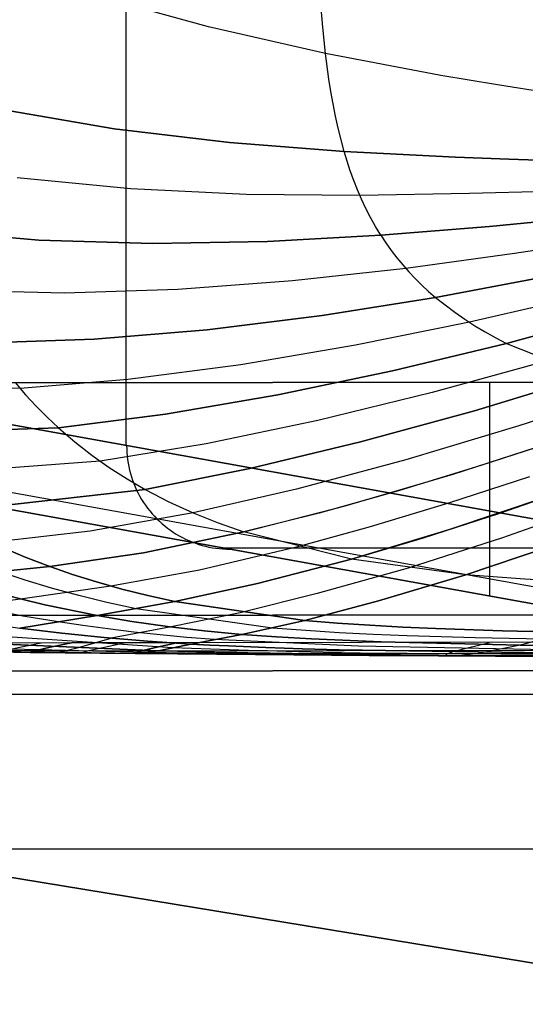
# Model space of a CAD drawing. Header units: millimetres. Extents: x -273 to 273, y -240 to 302.
# Tile 188 of 256: x 220 to 230, y -240 to -221. Entities that reach past the tile are written whole.
import ezdxf

# ---------------------------------------------------------------- set-up
doc = ezdxf.new("R2010")
doc.units = ezdxf.units.MM
doc.header["$MEASUREMENT"] = 0
doc.layers.add('IGES level 1', color=7, linetype='Continuous', true_color=0x3e413d)
doc.layers.add('IGES level 2', color=7, linetype='Continuous', true_color=0x008000)

msp = doc.modelspace()

# ---------------------------------------------------------------- linework, layer by layer
at = {"layer": 'IGES level 1'}
for p, q in [((221.829, -229.507, 217.04), (221.829, -208.399, 217.04)), ((239.498, -232.698, 6), (204.161, -226.317, 428.081)), ((204.161, -226.317, 428.081), (239.498, -232.698, 6)), ((240.086, -234.114, 6), (204.743, -227.732, 428.155)), ((206.153, -228.317, 428.28), (237.681, -228.275, 431.054)), ((237.681, -228.275, 431.054), (206.153, -228.317, 428.28)), ((241.507, -234.7, 6), (206.153, -228.317, 428.28)), ((206.153, -228.317, 428.28), (241.507, -234.7, 6)), ((228.829, -228.287, 430.235), (228.829, -232.411, 157.436)), ((221.835, -229.508, 216.969), (221.836, -229.577, 216.97)), ((221.836, -229.577, 216.97), (221.84, -229.645, 216.972)), ((221.84, -229.645, 216.972), (221.845, -229.713, 216.973)), ((221.845, -229.713, 216.973), (221.853, -229.781, 216.975)), ((221.853, -229.781, 216.975), (221.864, -229.849, 216.977)), ((221.864, -229.849, 216.977), (221.876, -229.916, 216.979)), ((221.876, -229.916, 216.979), (221.891, -229.982, 216.981)), ((221.891, -229.982, 216.981), (221.909, -230.048, 216.983)), ((221.909, -230.048, 216.983), (221.928, -230.114, 216.986)), ((221.928, -230.114, 216.986), (221.95, -230.179, 216.989)), ((221.95, -230.179, 216.989), (221.973, -230.243, 216.992)), ((221.973, -230.243, 216.992), (221.999, -230.306, 216.995)), ((221.999, -230.306, 216.995), (222.028, -230.368, 216.998)), ((222.028, -230.368, 216.998), (222.058, -230.429, 217.002)), ((222.058, -230.429, 217.002), (222.09, -230.489, 217.005)), ((222.09, -230.489, 217.005), (222.124, -230.548, 217.009)), ((222.124, -230.548, 217.009), (222.161, -230.606, 217.013)), ((222.161, -230.606, 217.013), (222.199, -230.662, 217.017)), ((222.199, -230.662, 217.017), (222.239, -230.718, 217.021)), ((222.239, -230.718, 217.021), (222.281, -230.771, 217.026)), ((222.281, -230.771, 217.026), (222.325, -230.824, 217.03)), ((222.325, -230.824, 217.03), (222.371, -230.874, 217.035)), ((222.371, -230.874, 217.035), (222.418, -230.923, 217.039)), ((222.418, -230.923, 217.039), (222.467, -230.971, 217.044)), ((222.467, -230.971, 217.044), (222.518, -231.017, 217.049)), ((222.518, -231.017, 217.049), (222.57, -231.061, 217.054)), ((222.57, -231.061, 217.054), (222.623, -231.103, 217.059)), ((222.623, -231.103, 217.059), (222.678, -231.143, 217.064)), ((222.678, -231.143, 217.064), (222.734, -231.181, 217.07)), ((222.734, -231.181, 217.07), (222.792, -231.218, 217.075)), ((222.792, -231.218, 217.075), (222.851, -231.252, 217.081)), ((222.851, -231.252, 217.081), (222.911, -231.285, 217.086)), ((222.911, -231.285, 217.086), (222.972, -231.315, 217.092)), ((222.972, -231.315, 217.092), (223.034, -231.343, 217.097)), ((223.034, -231.343, 217.097), (223.096, -231.369, 217.103)), ((223.096, -231.369, 217.103), (223.16, -231.393, 217.109)), ((223.16, -231.393, 217.109), (223.225, -231.415, 217.114)), ((223.225, -231.415, 217.114), (223.29, -231.435, 217.12)), ((223.29, -231.435, 217.12), (223.356, -231.452, 217.126)), ((223.356, -231.452, 217.126), (223.422, -231.467, 217.132)), ((223.422, -231.467, 217.132), (223.489, -231.48, 217.137)), ((223.489, -231.48, 217.137), (223.557, -231.49, 217.143)), ((223.557, -231.49, 217.143), (223.624, -231.498, 217.149)), ((223.624, -231.498, 217.149), (223.692, -231.504, 217.155)), ((223.692, -231.504, 217.155), (223.76, -231.507, 217.161)), ((244.601, -231.488, 218.527), (223.714, -231.488, 218.527)), ((223.76, -231.507, 217.161), (223.828, -231.508, 217.166)), ((244.293, -232.761, 431.766), (163.003, -232.849, 425.215)), ((163.003, -232.849, 425.215), (244.293, -232.761, 431.766)), ((244.336, -233.833, 431.343), (163.031, -233.922, 424.793)), ((163.031, -233.922, 424.793), (244.336, -233.833, 431.343)), ((244.437, -234.287, 430.294), (163.099, -234.378, 423.739)), ((163.099, -234.378, 423.739), (244.438, -234.287, 430.294)), ((234.5, -240.291), (203.512, -235.197, 365.062)), ((203.512, -235.197, 365.062), (234.5, -240.291)), ((216.238, -237.289, 215.147), (251.189, -237.289, 215.147))]:
    msp.add_line(p, q, dxfattribs=at)
at = {"layer": 'IGES level 2', "color": 31, "true_color": 0xfabe47}
for p, q in [((223.413, -221.43, 565.38), (221.161, -220.807, 559.215)), ((225.615, -221.438, 571.154), (225.573, -220.923, 571.218)), ((225.668, -221.943, 571.09), (223.413, -221.43, 565.38)), ((225.668, -221.943, 571.09), (225.615, -221.438, 571.154)), ((225.734, -222.436, 571.028), (225.668, -221.943, 571.09)), ((227.892, -222.367, 576.273), (225.668, -221.943, 571.09)), ((225.772, -222.678, 570.998), (225.734, -222.436, 571.028)), ((228.984, -222.551, 578.652), (227.892, -222.367, 576.273)), ((225.814, -222.916, 570.969), (225.772, -222.678, 570.998)), ((230.059, -222.72, 580.882), (228.984, -222.551, 578.652)), ((221.592, -223.395, 558.817), (219.393, -223.015, 552.122)), ((219.393, -223.015, 552.122), (221.592, -223.395, 558.817)), ((225.861, -223.151, 570.941), (225.814, -222.916, 570.969)), ((225.912, -223.382, 570.915), (225.861, -223.151, 570.941)), ((223.82, -223.66, 565.099), (221.592, -223.395, 558.817)), ((221.592, -223.395, 558.817), (223.82, -223.66, 565.099)), ((225.969, -223.61, 570.89), (225.912, -223.382, 570.915)), ((226.03, -223.833, 570.866), (225.969, -223.61, 570.89)), ((226.03, -223.833, 570.866), (223.82, -223.66, 565.099)), ((223.82, -223.66, 565.099), (226.03, -223.833, 570.866)), ((228.174, -223.942, 576.025), (226.03, -223.833, 570.866)), ((226.085, -224.022, 570.848), (226.03, -223.833, 570.866)), ((226.03, -223.833, 570.866), (228.174, -223.942, 576.025)), ((229.206, -223.982, 578.349), (228.174, -223.942, 576.025)), ((228.174, -223.942, 576.025), (229.206, -223.982, 578.349)), ((230.199, -224.019, 580.485), (229.206, -223.982, 578.349)), ((229.206, -223.982, 578.349), (230.199, -224.019, 580.485)), ((226.146, -224.208, 570.83), (226.085, -224.022, 570.848)), ((221.919, -224.557, 558.573), (219.725, -224.345, 551.756)), ((226.213, -224.393, 570.815), (226.146, -224.208, 570.83)), ((224.139, -224.662, 564.955), (221.919, -224.557, 558.573)), ((226.286, -224.575, 570.8), (226.213, -224.393, 570.815)), ((226.365, -224.756, 570.787), (226.286, -224.575, 570.8)), ((226.333, -224.684, 570.792), (224.139, -224.662, 564.955)), ((228.444, -224.648, 575.977), (226.333, -224.684, 570.792)), ((226.449, -224.934, 570.776), (226.365, -224.756, 570.787)), ((230.388, -224.597, 580.375), (228.444, -224.648, 575.977)), ((226.539, -225.109, 570.766), (226.449, -224.934, 570.776)), ((226.634, -225.281, 570.758), (226.539, -225.109, 570.766)), ((230.738, -225.098, 580.435), (228.828, -225.281, 576.011)), ((228.828, -225.281, 576.011), (230.738, -225.098, 580.435)), ((226.735, -225.45, 570.751), (226.634, -225.281, 570.758)), ((228.828, -225.281, 576.011), (226.735, -225.45, 570.751)), ((226.735, -225.45, 570.751), (228.828, -225.281, 576.011)), ((220.145, -225.548, 551.31), (218.036, -225.363, 543.997)), ((218.036, -225.363, 543.997), (220.145, -225.548, 551.31)), ((226.735, -225.45, 570.751), (224.55, -225.568, 564.802)), ((224.55, -225.568, 564.802), (226.735, -225.45, 570.751)), ((226.735, -225.45, 570.751), (226.833, -225.599, 570.748)), ((231.255, -225.497, 580.748), (229.316, -225.804, 576.143)), ((222.335, -225.609, 558.283), (220.145, -225.548, 551.31)), ((220.145, -225.548, 551.31), (222.335, -225.609, 558.283)), ((224.55, -225.568, 564.802), (222.335, -225.609, 558.283)), ((222.335, -225.609, 558.283), (224.55, -225.568, 564.802)), ((226.833, -225.599, 570.748), (226.937, -225.744, 570.745)), ((226.937, -225.744, 570.745), (227.046, -225.886, 570.743)), ((227.046, -225.886, 570.743), (227.159, -226.023, 570.742)), ((229.316, -225.804, 576.143), (227.219, -226.093, 570.742)), ((227.219, -226.093, 570.742), (225.035, -226.332, 564.643)), ((227.159, -226.023, 570.742), (227.277, -226.157, 570.742)), ((227.277, -226.157, 570.742), (227.4, -226.287, 570.743)), ((227.4, -226.287, 570.743), (227.526, -226.412, 570.744)), ((227.793, -226.65, 570.75), (229.901, -226.255, 576.331)), ((229.901, -226.255, 576.331), (227.793, -226.65, 570.75)), ((225.035, -226.332, 564.643), (222.822, -226.497, 557.955)), ((227.526, -226.412, 570.744), (227.658, -226.533, 570.746)), ((220.636, -226.566, 550.796), (218.535, -226.516, 543.283)), ((222.822, -226.497, 557.955), (220.636, -226.566, 550.796)), ((225.605, -226.998, 564.466), (227.793, -226.65, 570.75)), ((227.793, -226.65, 570.75), (225.605, -226.998, 564.466)), ((227.658, -226.533, 570.746), (227.793, -226.65, 570.75)), ((227.793, -226.65, 570.75), (227.975, -226.796, 570.754)), ((230.564, -226.639, 576.541), (228.443, -227.129, 570.758)), ((227.975, -226.796, 570.754), (228.161, -226.935, 570.756)), ((223.391, -227.275, 557.578), (225.605, -226.998, 564.466)), ((225.605, -226.998, 564.466), (223.391, -227.275, 557.578)), ((228.161, -226.935, 570.756), (228.353, -227.069, 570.758)), ((229.158, -227.537, 570.752), (231.29, -226.963, 576.748)), ((231.29, -226.963, 576.748), (229.158, -227.537, 570.752)), ((228.443, -227.129, 570.758), (226.249, -227.574, 564.265)), ((228.353, -227.069, 570.758), (228.548, -227.196, 570.758)), ((228.548, -227.196, 570.758), (228.748, -227.316, 570.757)), ((221.21, -227.459, 550.204), (223.391, -227.275, 557.578)), ((223.391, -227.275, 557.578), (221.21, -227.459, 550.204)), ((228.748, -227.316, 570.757), (228.951, -227.43, 570.755)), ((219.119, -227.527, 542.461), (221.21, -227.459, 550.204)), ((221.21, -227.459, 550.204), (219.119, -227.527, 542.461)), ((226.249, -227.574, 564.265), (224.036, -227.95, 557.155)), ((226.959, -228.068, 564.034), (229.158, -227.537, 570.752)), ((229.158, -227.537, 570.752), (226.959, -228.068, 564.034)), ((228.951, -227.43, 570.755), (229.158, -227.537, 570.752)), ((229.158, -227.537, 570.752), (230.739, -228.171, 570.646)), ((224.036, -227.95, 557.155), (221.861, -228.236, 549.545)), ((229.926, -227.883, 570.717), (227.726, -228.487, 563.77)), ((224.748, -228.531, 556.69), (226.959, -228.068, 564.034)), ((226.959, -228.068, 564.034), (224.748, -228.531, 556.69)), ((228.541, -228.838, 563.47), (230.739, -228.171, 570.646)), ((230.739, -228.171, 570.646), (228.541, -228.838, 563.47)), ((219.783, -228.407, 541.551), (215.561, -228.356, 523.626)), ((219.686, -228.292, 541.682), (219.887, -228.527, 541.411)), ((221.861, -228.236, 549.545), (219.783, -228.407, 541.551)), ((219.887, -228.527, 541.411), (220.093, -228.751, 541.136)), ((222.582, -228.904, 548.831), (224.748, -228.531, 556.69)), ((224.748, -228.531, 556.69), (222.582, -228.904, 548.831)), ((227.726, -228.487, 563.77), (225.52, -229.024, 556.185)), ((231.586, -228.408, 570.531), (229.398, -229.128, 563.133)), ((220.093, -228.751, 541.136), (220.304, -228.964, 540.857)), ((220.521, -229.166, 540.573), (222.582, -228.904, 548.831)), ((222.582, -228.904, 548.831), (220.521, -229.166, 540.573)), ((226.346, -229.439, 555.646), (228.541, -228.838, 563.47)), ((228.541, -228.838, 563.47), (226.346, -229.439, 555.646)), ((220.304, -228.964, 540.857), (220.521, -229.166, 540.573)), ((225.52, -229.024, 556.185), (223.368, -229.474, 548.073)), ((229.398, -229.128, 563.133), (227.219, -229.782, 555.076)), ((216.344, -229.309, 522.077), (220.521, -229.166, 540.573)), ((220.521, -229.166, 540.573), (216.344, -229.309, 522.077)), ((220.521, -229.166, 540.573), (220.838, -229.439, 540.163)), ((220.838, -229.439, 540.163), (221.164, -229.694, 539.749)), ((223.368, -229.474, 548.073), (221.326, -229.813, 539.546)), ((224.212, -229.953, 547.283), (226.346, -229.439, 555.646)), ((226.346, -229.439, 555.646), (224.212, -229.953, 547.283)), ((228.132, -230.062, 554.482), (230.289, -229.363, 562.758)), ((230.288, -229.363, 562.758), (228.666, -229.895, 556.607)), ((221.164, -229.694, 539.749), (221.499, -229.933, 539.332)), ((221.326, -229.813, 539.546), (217.214, -230.118, 520.424)), ((227.219, -229.782, 555.076), (225.107, -230.35, 546.47)), ((228.666, -229.895, 556.607), (227.077, -230.381, 550.128)), ((221.499, -229.933, 539.332), (221.843, -230.154, 538.912)), ((222.195, -230.357, 538.489), (224.212, -229.953, 547.283)), ((224.212, -229.953, 547.283), (222.195, -230.357, 538.489)), ((226.047, -230.674, 545.648), (228.132, -230.062, 554.482)), ((221.843, -230.154, 538.912), (222.195, -230.357, 538.489)), ((229.604, -230.11, 556.041), (228.038, -230.622, 549.408)), ((229.031, -230.811, 548.679), (230.568, -230.278, 555.451)), ((218.179, -230.808, 518.621), (222.195, -230.357, 538.489)), ((222.195, -230.357, 538.489), (218.179, -230.808, 518.621)), ((222.195, -230.357, 538.489), (222.651, -230.593, 537.955)), ((225.107, -230.35, 546.47), (223.119, -230.808, 537.423)), ((227.077, -230.381, 550.128), (225.544, -230.811, 543.365)), ((230.051, -230.461, 553.229), (228.04, -231.136, 544.003)), ((222.651, -230.593, 537.955), (223.12, -230.809, 537.422)), ((228.038, -230.622, 549.408), (226.533, -231.079, 542.49)), ((231.047, -230.594, 552.574), (229.08, -231.29, 543.181)), ((223.119, -230.808, 537.423), (221.135, -231.163, 527.235)), ((223.12, -230.809, 537.422), (223.601, -231.003, 536.892)), ((224.094, -231.176, 536.366), (226.047, -230.674, 545.648)), ((225.544, -230.811, 543.365), (224.094, -231.176, 536.366)), ((227.557, -231.288, 541.622), (229.031, -230.811, 548.679)), ((223.601, -231.003, 536.892), (224.094, -231.176, 536.366)), ((221.135, -231.163, 527.235), (219.228, -231.379, 516.805)), ((222.161, -231.578, 525.899), (224.094, -231.176, 536.366)), ((224.094, -231.176, 536.366), (222.161, -231.578, 525.899)), ((226.171, -231.7, 534.328), (224.094, -231.176, 536.366)), ((226.533, -231.079, 542.49), (225.113, -231.471, 535.334)), ((228.04, -231.136, 544.003), (226.171, -231.7, 534.328)), ((226.171, -231.7, 534.328), (227.557, -231.288, 541.622)), ((229.08, -231.29, 543.181), (227.26, -231.874, 533.346)), ((228.376, -232.001, 532.385), (230.143, -231.403, 542.36)), ((230.143, -231.403, 542.36), (228.376, -232.001, 532.385)), ((219.429, -231.472, 516.483), (219.881, -231.664, 515.784)), ((219.881, -231.664, 515.784), (219.429, -231.472, 516.483)), ((220.352, -231.841, 515.093), (222.161, -231.578, 525.899)), ((222.161, -231.578, 525.899), (220.352, -231.841, 515.093)), ((225.113, -231.471, 535.334), (223.237, -231.911, 524.627)), ((219.881, -231.664, 515.784), (220.352, -231.841, 515.093)), ((220.352, -231.841, 515.093), (219.881, -231.664, 515.784)), ((224.357, -232.17, 523.424), (226.171, -231.7, 534.328)), ((226.171, -231.7, 534.328), (224.357, -232.17, 523.424)), ((228.376, -232.001, 532.385), (226.171, -231.7, 534.328)), ((218.279, -232.054, 502.506), (220.352, -231.841, 515.093)), ((220.352, -231.841, 515.093), (218.279, -232.054, 502.506)), ((219.879, -232.107, 508.564), (219.393, -231.943, 509.236)), ((220.352, -231.841, 515.093), (220.794, -231.996, 514.464)), ((220.794, -231.996, 514.464), (220.352, -231.841, 515.093)), ((223.237, -231.911, 524.627), (221.531, -232.22, 513.502)), ((227.26, -231.874, 533.346), (225.511, -232.365, 522.277)), ((220.385, -232.261, 507.905), (219.879, -232.107, 508.564)), ((220.794, -231.996, 514.464), (221.257, -232.141, 513.848)), ((221.257, -232.141, 513.848), (220.794, -231.996, 514.464)), ((221.257, -232.141, 513.848), (221.74, -232.277, 513.245)), ((221.74, -232.277, 513.245), (221.257, -232.141, 513.848)), ((222.763, -232.516, 512.081), (224.357, -232.17, 523.424)), ((224.357, -232.17, 523.424), (222.763, -232.516, 512.081)), ((226.69, -232.505, 521.177), (228.376, -232.001, 532.385)), ((228.376, -232.001, 532.385), (226.69, -232.505, 521.177)), ((229.511, -232.09, 531.442), (228.376, -232.001, 532.385)), ((230.659, -232.15, 530.515), (229.511, -232.09, 531.442)), ((219.265, -232.339, 501.445), (220.261, -232.584, 500.383)), ((220.261, -232.584, 500.383), (219.265, -232.339, 501.445)), ((221.531, -232.22, 513.502), (219.788, -232.473, 500.886)), ((220.911, -232.404, 507.259), (220.385, -232.261, 507.905)), ((221.74, -232.277, 513.245), (222.242, -232.402, 512.656)), ((222.242, -232.402, 512.656), (221.74, -232.277, 513.245)), ((225.511, -232.365, 522.277), (224.021, -232.735, 510.768)), ((219.788, -232.473, 500.886), (217.756, -232.748, 485)), ((221.456, -232.536, 506.627), (220.911, -232.404, 507.259)), ((221.267, -232.786, 499.32), (222.763, -232.516, 512.081)), ((222.763, -232.516, 512.081), (221.267, -232.786, 499.32)), ((222.02, -232.657, 506.009), (221.456, -232.536, 506.627)), ((222.242, -232.402, 512.656), (222.763, -232.516, 512.081)), ((222.763, -232.516, 512.081), (222.242, -232.402, 512.656)), ((222.763, -232.516, 512.081), (225.268, -232.882, 509.508)), ((225.268, -232.882, 509.508), (222.763, -232.516, 512.081)), ((225.268, -232.882, 509.508), (226.69, -232.505, 521.177)), ((226.69, -232.505, 521.177), (225.268, -232.882, 509.508)), ((217.636, -232.729, 485.06), (219.774, -233.03, 484)), ((219.835, -232.798, 492.588), (219.14, -232.669, 493.168)), ((220.261, -232.584, 500.383), (221.267, -232.786, 499.32)), ((221.267, -232.786, 499.32), (220.261, -232.584, 500.383)), ((224.647, -233.03, 503.345), (222.02, -232.657, 506.009)), ((224.021, -232.735, 510.768), (222.696, -233.009, 497.938)), ((221.267, -232.786, 499.32), (219.774, -233.03, 484)), ((219.774, -233.03, 484), (221.267, -232.786, 499.32)), ((220.518, -232.908, 491.991), (219.835, -232.798, 492.588)), ((220.991, -232.981, 491.594), (220.518, -232.908, 491.991)), ((221.267, -232.786, 499.32), (221.935, -232.901, 498.653)), ((221.935, -232.901, 498.653), (221.267, -232.786, 499.32)), ((221.935, -232.901, 498.653), (222.623, -233, 498.004)), ((222.623, -233, 498.004), (221.935, -232.901, 498.653)), ((225.268, -232.882, 509.508), (224.058, -233.152, 496.762)), ((224.058, -233.152, 496.762), (225.268, -232.882, 509.508)), ((225.268, -232.882, 509.508), (225.892, -232.934, 508.91)), ((225.892, -232.934, 508.91), (225.268, -232.882, 509.508)), ((225.892, -232.934, 508.91), (226.524, -232.977, 508.336)), ((226.524, -232.977, 508.336), (225.892, -232.934, 508.91)), ((220.583, -233.128, 483.62), (219.774, -233.03, 484)), ((219.774, -233.03, 484), (220.583, -233.128, 483.62)), ((221.405, -233.212, 483.264), (220.583, -233.128, 483.62)), ((220.583, -233.128, 483.62), (221.405, -233.212, 483.264)), ((221.475, -233.048, 491.212), (220.991, -232.981, 491.594)), ((221.971, -233.108, 490.844), (221.475, -233.048, 491.212)), ((222.696, -233.009, 497.938), (221.539, -233.224, 483.208)), ((222.479, -233.163, 490.49), (221.971, -233.108, 490.844)), ((222.623, -233, 498.004), (223.331, -233.084, 497.373)), ((223.331, -233.084, 497.373), (222.623, -233, 498.004)), ((223.331, -233.084, 497.373), (224.058, -233.152, 496.762)), ((224.058, -233.152, 496.762), (223.331, -233.084, 497.373)), ((225.287, -233.08, 502.745), (224.647, -233.03, 503.345)), ((225.935, -233.12, 502.173), (225.287, -233.08, 502.745)), ((226.587, -233.154, 501.628), (225.935, -233.12, 502.173)), ((226.524, -232.977, 508.336), (227.16, -233.012, 507.786)), ((227.16, -233.012, 507.786), (226.524, -232.977, 508.336)), ((227.16, -233.012, 507.786), (227.799, -233.04, 507.257)), ((227.799, -233.04, 507.257), (227.16, -233.012, 507.786)), ((227.799, -233.04, 507.257), (229.083, -233.081, 506.25)), ((229.083, -233.081, 506.25), (227.799, -233.04, 507.257)), ((229.083, -233.081, 506.25), (230.367, -233.11, 505.293)), ((230.367, -233.11, 505.293), (229.083, -233.081, 506.25)), ((230.367, -233.11, 505.293), (229.424, -233.358, 492.971)), ((222.719, -233.413, 475.226), (219.435, -233.192, 475.572)), ((220.773, -233.317, 429.609), (219.6, -233.319, 429.507)), ((220.773, -233.317, 429.609), (219.6, -233.319, 429.507)), ((219.779, -233.402, 434.55), (220.187, -233.318, 429.558)), ((220.364, -233.402, 434.601), (220.773, -233.317, 429.609)), ((220.773, -233.317, 429.609), (220.364, -233.402, 434.601)), ((222.803, -233.315, 429.787), (220.773, -233.317, 429.609)), ((222.803, -233.315, 429.787), (220.773, -233.317, 429.609)), ((220.879, -233.413, 467.495), (221.539, -233.224, 483.209)), ((221.377, -233.403, 434.69), (221.788, -233.316, 429.698)), ((222.238, -233.283, 482.931), (221.405, -233.212, 483.264)), ((221.405, -233.212, 483.264), (222.238, -233.283, 482.931)), ((223.081, -233.34, 482.622), (222.238, -233.283, 482.931)), ((222.238, -233.283, 482.931), (223.081, -233.34, 482.622)), ((222.391, -233.404, 434.779), (222.803, -233.315, 429.787)), ((222.803, -233.315, 429.787), (222.391, -233.404, 434.779)), ((222.998, -233.211, 490.152), (222.479, -233.163, 490.49)), ((242.282, -233.29, 431.581), (222.803, -233.315, 429.787)), ((242.282, -233.29, 431.581), (222.803, -233.315, 429.787)), ((223.526, -233.254, 489.83), (222.998, -233.211, 490.152)), ((224.058, -233.152, 496.762), (223.081, -233.34, 482.622)), ((223.081, -233.34, 482.622), (224.058, -233.152, 496.762)), ((226.306, -233.383, 488.212), (223.526, -233.254, 489.83)), ((224.058, -233.152, 496.762), (224.726, -233.199, 496.238)), ((224.726, -233.199, 496.238), (224.058, -233.152, 496.762)), ((224.726, -233.199, 496.238), (225.397, -233.237, 495.73)), ((225.397, -233.237, 495.73), (224.726, -233.199, 496.238)), ((225.397, -233.237, 495.73), (226.743, -233.294, 494.76)), ((226.743, -233.294, 494.76), (225.397, -233.237, 495.73)), ((227.242, -233.181, 501.106), (226.587, -233.154, 501.628)), ((226.743, -233.294, 494.76), (228.088, -233.331, 493.844)), ((228.088, -233.331, 493.844), (226.743, -233.294, 494.76)), ((227.898, -233.202, 500.605), (227.242, -233.181, 501.106)), ((228.556, -233.22, 500.121), (227.898, -233.202, 500.605)), ((228.41, -233.409, 435.317), (228.834, -233.307, 430.327)), ((229.867, -233.248, 499.194), (228.556, -233.22, 500.121)), ((218.806, -233.484, 449.516), (219.974, -233.499, 449.618)), ((218.806, -233.484, 449.516), (219.974, -233.499, 449.618)), ((222.027, -233.519, 451.39), (218.825, -233.48, 450.806)), ((218.85, -233.474, 452.382), (222.058, -233.519, 452.984)), ((222.058, -233.519, 452.984), (218.85, -233.474, 452.382)), ((218.926, -233.456, 439.504), (220.094, -233.461, 439.606)), ((222.225, -233.504, 460.106), (218.984, -233.424, 459.495)), ((219.171, -233.328, 467.293), (222.441, -233.468, 467.634)), ((222.441, -233.468, 467.634), (219.171, -233.328, 467.293)), ((219.51, -233.458, 439.551), (219.779, -233.402, 434.55)), ((219.964, -233.493, 444.609), (220.094, -233.461, 439.602)), ((220.094, -233.461, 439.602), (219.964, -233.493, 444.609)), ((219.974, -233.499, 449.618), (219.964, -233.493, 444.609)), ((219.964, -233.493, 444.609), (219.974, -233.499, 449.618)), ((219.974, -233.499, 449.618), (221.997, -233.519, 449.797)), ((219.974, -233.499, 449.618), (221.997, -233.519, 449.797)), ((220.094, -233.461, 439.602), (220.364, -233.402, 434.601)), ((220.364, -233.402, 434.601), (220.094, -233.461, 439.602)), ((220.094, -233.461, 439.606), (222.119, -233.467, 439.784)), ((220.447, -233.504, 449.66), (220.505, -233.5, 452.672)), ((220.505, -233.5, 452.672), (220.879, -233.413, 467.495)), ((220.976, -233.5, 444.698), (221.106, -233.464, 439.691)), ((220.985, -233.51, 449.707), (220.976, -233.5, 444.698)), ((221.106, -233.464, 439.691), (221.377, -233.403, 434.69)), ((221.987, -233.506, 444.788), (222.119, -233.467, 439.78)), ((222.119, -233.467, 439.78), (221.987, -233.506, 444.788)), ((221.997, -233.519, 449.797), (221.987, -233.506, 444.788)), ((221.987, -233.506, 444.788), (221.997, -233.519, 449.797)), ((222.441, -233.468, 467.634), (222.058, -233.519, 452.984)), ((222.058, -233.519, 452.984), (222.441, -233.468, 467.634)), ((222.119, -233.467, 439.78), (222.391, -233.404, 434.779)), ((222.391, -233.404, 434.779), (222.119, -233.467, 439.78)), ((222.119, -233.467, 439.784), (241.539, -233.435, 441.574)), ((222.412, -233.507, 460.145), (222.225, -233.504, 460.106)), ((222.598, -233.51, 460.18), (222.412, -233.507, 460.145)), ((223.081, -233.34, 482.622), (222.441, -233.468, 467.634)), ((222.441, -233.468, 467.634), (223.081, -233.34, 482.622)), ((222.441, -233.468, 467.634), (222.627, -233.473, 467.645)), ((222.659, -233.474, 467.646), (222.441, -233.468, 467.634)), ((222.627, -233.473, 467.645), (222.813, -233.478, 467.652)), ((222.877, -233.48, 467.653), (222.659, -233.474, 467.646)), ((223.088, -233.427, 475.167), (222.719, -233.413, 475.226)), ((222.813, -233.478, 467.652), (222.999, -233.483, 467.655)), ((223.094, -233.485, 467.655), (222.877, -233.48, 467.653)), ((222.999, -233.483, 467.655), (223.184, -233.487, 467.654)), ((223.441, -233.359, 482.496), (223.081, -233.34, 482.622)), ((223.081, -233.34, 482.622), (223.441, -233.359, 482.497)), ((223.455, -233.44, 475.098), (223.088, -233.427, 475.167)), ((223.311, -233.49, 467.652), (223.094, -233.485, 467.655)), ((223.184, -233.487, 467.654), (223.369, -233.491, 467.651)), ((223.528, -233.495, 467.645), (223.311, -233.49, 467.652)), ((223.369, -233.491, 467.651), (223.553, -233.496, 467.644)), ((223.8, -233.376, 482.364), (223.441, -233.359, 482.496)), ((223.441, -233.359, 482.497), (223.8, -233.376, 482.364)), ((223.821, -233.452, 475.019), (223.455, -233.44, 475.098)), ((223.744, -233.5, 467.633), (223.528, -233.495, 467.645)), ((223.553, -233.496, 467.644), (223.921, -233.503, 467.62)), ((223.959, -233.504, 467.617), (223.744, -233.5, 467.633)), ((224.516, -233.406, 482.08), (223.8, -233.376, 482.364)), ((223.8, -233.376, 482.364), (224.516, -233.406, 482.081)), ((224.185, -233.463, 474.931), (223.821, -233.452, 475.019)), ((223.921, -233.503, 467.62), (224.287, -233.511, 467.585)), ((224.174, -233.509, 467.597), (223.959, -233.504, 467.617)), ((224.602, -233.517, 467.546), (224.174, -233.509, 467.597)), ((224.548, -233.473, 474.835), (224.185, -233.463, 474.931)), ((225.228, -233.43, 481.777), (224.516, -233.406, 482.08)), ((224.516, -233.406, 482.081), (225.228, -233.43, 481.777)), ((224.909, -233.483, 474.732), (224.548, -233.473, 474.835)), ((225.626, -233.499, 474.506), (224.909, -233.483, 474.732)), ((225.934, -233.451, 481.457), (225.228, -233.43, 481.777)), ((225.228, -233.43, 481.777), (225.934, -233.451, 481.457)), ((226.336, -233.513, 474.259), (225.626, -233.499, 474.506)), ((233.624, -233.563, 477.786), (225.934, -233.451, 481.457)), ((225.934, -233.451, 481.457), (233.624, -233.563, 477.787)), ((231.508, -233.479, 485.227), (226.306, -233.383, 488.212)), ((227.996, -233.536, 445.326), (228.131, -233.485, 440.319)), ((228.088, -233.331, 493.844), (229.424, -233.358, 492.971)), ((229.424, -233.358, 492.971), (228.088, -233.331, 493.844)), ((228.131, -233.485, 440.319), (228.41, -233.409, 435.317)), ((228.198, -233.566, 466.71), (228.708, -233.502, 480.11)), ((229.424, -233.358, 492.971), (228.707, -233.503, 480.108)), ((229.424, -233.358, 492.971), (231.857, -233.398, 491.446)), ((231.857, -233.398, 491.446), (229.424, -233.358, 492.971)), ((221.997, -233.519, 449.797), (241.405, -233.522, 451.586)), ((221.997, -233.519, 449.797), (222.058, -233.519, 452.984)), ((221.997, -233.519, 449.797), (241.405, -233.522, 451.586)), ((222.058, -233.519, 452.984), (221.997, -233.519, 449.797)), ((222.402, -233.523, 451.405), (222.026, -233.519, 451.339)), ((222.058, -233.519, 452.984), (222.439, -233.523, 453.057)), ((222.439, -233.523, 453.057), (222.058, -233.519, 452.984)), ((222.776, -233.526, 451.462), (222.402, -233.523, 451.405)), ((222.439, -233.523, 453.057), (222.819, -233.526, 453.118)), ((222.819, -233.526, 453.118), (222.439, -233.523, 453.057)), ((222.784, -233.513, 460.212), (222.598, -233.51, 460.18)), ((223.149, -233.529, 451.511), (222.776, -233.526, 451.462)), ((222.97, -233.516, 460.239), (222.784, -233.513, 460.212)), ((222.819, -233.526, 453.118), (223.197, -233.53, 453.17)), ((223.197, -233.53, 453.17), (222.819, -233.526, 453.118)), ((223.156, -233.519, 460.262), (222.97, -233.516, 460.239)), ((223.519, -233.532, 451.551), (223.149, -233.529, 451.511)), ((223.341, -233.521, 460.282), (223.156, -233.519, 460.262)), ((223.197, -233.53, 453.17), (223.573, -233.533, 453.211)), ((223.573, -233.533, 453.211), (223.197, -233.53, 453.17)), ((223.526, -233.524, 460.299), (223.341, -233.521, 460.282)), ((223.887, -233.535, 451.583), (223.519, -233.532, 451.551)), ((223.711, -233.527, 460.311), (223.526, -233.524, 460.299)), ((223.573, -233.533, 453.211), (223.947, -233.536, 453.243)), ((223.947, -233.536, 453.243), (223.573, -233.533, 453.211)), ((224.079, -233.531, 460.327), (223.711, -233.527, 460.311)), ((224.254, -233.538, 451.609), (223.887, -233.535, 451.583)), ((223.947, -233.536, 453.243), (224.318, -233.54, 453.266)), ((224.318, -233.54, 453.266), (223.947, -233.536, 453.243)), ((224.445, -233.536, 460.331), (224.079, -233.531, 460.327)), ((224.98, -233.544, 451.641), (224.254, -233.538, 451.609)), ((224.287, -233.511, 467.585), (224.651, -233.518, 467.539)), ((224.318, -233.54, 453.266), (224.688, -233.543, 453.281)), ((224.688, -233.543, 453.281), (224.318, -233.54, 453.266)), ((224.81, -233.541, 460.324), (224.445, -233.536, 460.331)), ((225.027, -233.524, 467.481), (224.602, -233.517, 467.546)), ((224.651, -233.518, 467.539), (225.014, -233.524, 467.483)), ((224.688, -233.543, 453.281), (225.056, -233.546, 453.289)), ((225.056, -233.546, 453.289), (224.688, -233.543, 453.281)), ((225.172, -233.545, 460.306), (224.81, -233.541, 460.324)), ((225.699, -233.549, 451.651), (224.98, -233.544, 451.641)), ((225.014, -233.524, 467.483), (225.375, -233.53, 467.419)), ((225.45, -233.531, 467.404), (225.027, -233.524, 467.481)), ((225.056, -233.546, 453.289), (225.785, -233.552, 453.287)), ((225.785, -233.552, 453.287), (225.056, -233.546, 453.289)), ((225.532, -233.549, 460.28), (225.172, -233.545, 460.306)), ((225.375, -233.53, 467.419), (225.733, -233.535, 467.346)), ((225.87, -233.537, 467.317), (225.45, -233.531, 467.404)), ((225.891, -233.553, 460.245), (225.532, -233.549, 460.28)), ((226.411, -233.554, 451.643), (225.699, -233.549, 451.651)), ((225.733, -233.535, 467.346), (226.09, -233.541, 467.268)), ((225.785, -233.552, 453.287), (226.508, -233.557, 453.264)), ((226.508, -233.557, 453.264), (225.785, -233.552, 453.287)), ((226.287, -233.543, 467.221), (225.87, -233.537, 467.317)), ((226.602, -233.56, 460.156), (225.891, -233.553, 460.245)), ((226.09, -233.541, 467.268), (226.799, -233.55, 467.094)), ((227.526, -233.559, 466.898), (226.287, -233.543, 467.221)), ((237.848, -233.61, 469.938), (226.336, -233.513, 474.259)), ((227.817, -233.563, 451.595), (226.411, -233.554, 451.643)), ((226.508, -233.557, 453.264), (227.935, -233.567, 453.182)), ((227.935, -233.567, 453.182), (226.508, -233.557, 453.264)), ((228.007, -233.573, 459.931), (226.602, -233.56, 460.156)), ((226.799, -233.55, 467.094), (237.68, -233.618, 464.05)), ((240.435, -233.59, 463.263), (227.526, -233.559, 466.898)), ((227.791, -233.56, 450.316), (227.85, -233.567, 453.187)), ((231.884, -233.585, 451.359), (227.817, -233.563, 451.595)), ((227.85, -233.567, 453.187), (228.198, -233.566, 466.71)), ((227.935, -233.567, 453.182), (233.439, -233.595, 452.717)), ((233.439, -233.595, 452.717), (227.935, -233.567, 453.182)), ((228.006, -233.562, 450.336), (227.996, -233.536, 445.326)), ((237.534, -233.611, 458.159), (228.007, -233.573, 459.931))]:
    msp.add_line(p, q, dxfattribs=at)

doc.saveas('drawing.dxf')
